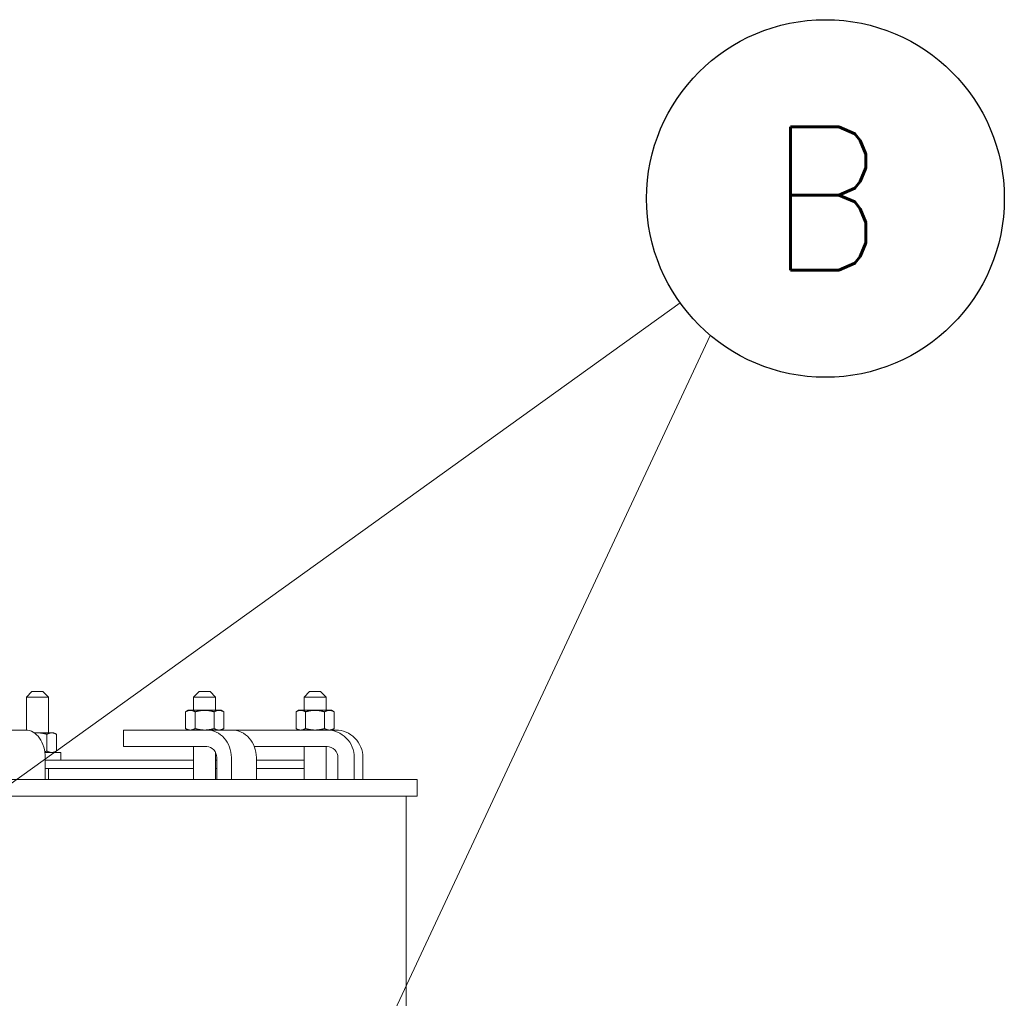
# Model space of a CAD drawing. Header units: inches. Extents: x 1 to 669, y 0 to 417.
# Tile 91 of 256: x 124 to 146, y 260 to 282. Entities that reach past the tile are written whole.
import ezdxf
from ezdxf.enums import TextEntityAlignment as Align

# ---------------------------------------------------------------- set-up
doc = ezdxf.new("R2010")
doc.units = ezdxf.units.IN
doc.header["$LTSCALE"] = 12
doc.header["$MEASUREMENT"] = 0
doc.layers.get('0').update_dxf_attribs({"linetype": 'CONTINUOUS'})
doc.layers.add('D', color=2, linetype='CONTINUOUS')
doc.layers.add('Leader', color=41, linetype='CONTINUOUS', lineweight=13)
doc.styles.get("Standard").update_dxf_attribs({"font": 'SIMPLEX.SHX', "width": 0.875})

msp = doc.modelspace()

# ---------------------------------------------------------------- linework, layer by layer
at = {"lineweight": 0}
for p, q in [((124.01366, 267.15076), (123.88866, 267.02576)), ((124.38866, 267.02576), (123.88866, 267.02576)), ((123.88866, 266.27535), (123.88866, 267.02576)), ((124.01366, 267.15076), (124.26366, 267.15076)), ((124.26366, 267.15076), (124.38866, 267.02576)), ((124.38866, 266.21326), (124.38866, 267.02576)), ((127.81144, 267.15076), (127.68644, 267.02576)), ((128.18644, 267.02576), (127.68644, 267.02576)), ((127.68644, 266.72376), (127.68644, 267.02576)), ((127.81144, 267.15076), (128.06144, 267.15076)), ((128.06144, 267.15076), (128.18644, 267.02576)), ((128.18644, 266.72376), (128.18644, 267.02576)), ((130.31932, 267.15076), (130.19432, 267.02576)), ((130.69432, 267.02576), (130.19432, 267.02576)), ((130.19432, 266.72376), (130.19432, 267.02576)), ((130.31932, 267.15076), (130.56932, 267.15076)), ((130.56932, 267.15076), (130.69432, 267.02576)), ((130.69432, 266.72376), (130.69432, 267.02576)), ((127.56144, 266.72376), (127.50343, 266.69026)), ((127.50343, 266.69026), (127.50343, 266.30925)), ((127.61168, 266.72376), (127.56144, 266.72376)), ((127.93644, 266.72376), (127.61168, 266.72376)), ((127.71993, 266.69026), (127.71993, 266.30925)), ((128.2612, 266.72376), (127.93644, 266.72376)), ((128.15295, 266.69026), (128.15295, 266.30925)), ((128.31144, 266.72376), (128.2612, 266.72376)), ((128.31144, 266.72376), (128.36945, 266.69026)), ((128.36945, 266.69026), (128.36945, 266.30925)), ((130.06932, 266.72376), (130.0113, 266.69026)), ((130.0113, 266.69026), (130.0113, 266.30925)), ((130.11956, 266.72376), (130.06932, 266.72376)), ((130.44432, 266.72376), (130.11956, 266.72376)), ((130.22781, 266.69026), (130.22781, 266.30925)), ((130.76908, 266.72376), (130.44432, 266.72376)), ((130.66082, 266.69026), (130.66082, 266.30925)), ((130.81932, 266.72376), (130.76908, 266.72376)), ((130.81932, 266.72376), (130.87733, 266.69026)), ((130.87733, 266.69026), (130.87733, 266.30925)), ((122.98882, 266.27576), (123.8727, 266.27576)), ((124.13866, 266.21326), (124.06534, 266.21326)), ((124.46342, 266.21326), (124.13866, 266.21326)), ((124.35517, 265.79875), (124.35517, 266.17976)), ((124.51366, 266.21326), (124.46342, 266.21326)), ((124.51366, 266.21326), (124.57167, 266.17976)), ((124.57167, 265.79875), (124.57167, 266.17976)), ((127.98682, 266.27576), (126.09343, 266.27576)), ((126.09343, 266.27576), (126.09343, 265.90076)), ((127.56144, 266.27576), (127.50343, 266.30925)), ((127.98682, 266.27576), (128.55431, 266.27576)), ((128.31144, 266.27576), (128.36945, 266.30925)), ((130.71693, 266.27576), (128.61809, 266.27576)), ((128.61809, 266.27576), (128.61809, 266.27164)), ((130.06932, 266.27576), (130.0113, 266.30925)), ((130.71693, 266.27576), (130.91247, 266.27576)), ((130.81932, 266.27576), (130.87733, 266.30925)), ((126.09343, 265.90076), (127.98682, 265.90076)), ((127.68644, 265.15076), (127.68644, 265.90076)), ((129.0647, 265.90076), (130.71693, 265.90076)), ((130.19432, 265.15076), (130.19432, 265.90076)), ((130.69432, 265.15076), (130.69432, 265.90076)), ((124.67016, 265.76526), (124.30717, 265.76526)), ((124.51366, 265.76526), (124.57167, 265.79875)), ((124.67016, 265.76526), (124.67016, 265.58826)), ((128.18644, 265.15076), (128.18644, 265.7617)), ((124.31464, 265.65076), (124.31464, 265.15076)), ((124.31464, 265.58826), (127.68644, 265.58826)), ((128.18644, 265.58826), (128.20957, 265.58826)), ((128.20957, 265.65076), (128.20957, 265.15076)), ((128.5437, 265.15076), (128.5437, 265.65076)), ((129.11119, 265.65076), (129.11119, 265.15076)), ((129.11119, 265.58826), (130.19432, 265.58826)), ((130.96385, 265.65076), (130.96385, 265.15076)), ((131.33423, 265.15076), (131.33423, 265.65076)), ((131.52978, 265.65076), (131.52978, 265.15076)), ((127.68644, 265.40076), (124.31464, 265.40076)), ((124.38866, 265.15076), (124.38866, 265.40076)), ((128.20957, 265.40076), (128.18644, 265.40076)), ((130.19432, 265.40076), (129.11119, 265.40076)), ((132.76366, 265.15076), (77.36042, 265.15076)), ((132.76366, 264.77576), (132.76366, 265.15076)), ((77.36042, 264.77576), (132.76366, 264.77576)), ((132.51366, 253.21913), (132.51366, 264.77576))]:
    msp.add_line(p, q, dxfattribs=at)
at = {"lineweight": 0, "extrusion": (2.51215e-16, 2.97999e-32, -1)}
msp.add_ellipse((123.8727, 265.65076), major_axis=(0, 0.625), ratio=0.70710678, start_param=0, end_param=1.57079633, dxfattribs=at)
at = {"lineweight": 0}
for centre, ratio in [((127.98682, 265.65076), 0.89100652), ((130.71693, 265.65076), 0.98768834)]:
    msp.add_ellipse(centre, major_axis=(0, 0.625), ratio=ratio, start_param=-1.57079633, end_param=0, dxfattribs=at)
at = {"lineweight": 0, "extrusion": (2.99048e-16, -7.00058e-33, -1)}
msp.add_ellipse((128.55431, 265.65076), major_axis=(0, 0.625), ratio=0.89100652, start_param=0, end_param=1.57079633, dxfattribs=at)
at = {"lineweight": 0, "extrusion": (2.92256e-16, -5.66637e-34, -1)}
msp.add_ellipse((130.91247, 265.65076), major_axis=(0, 0.625), ratio=0.98768834, start_param=0, end_param=1.57079633, dxfattribs=at)
at = {"lineweight": 0, "extrusion": (3.11508e-16, -2.08929e-32, -1)}
msp.add_ellipse((127.98682, 265.65076), major_axis=(0, 0.25), ratio=0.89100652, start_param=0, end_param=1.57079633, dxfattribs=at)
at = {"lineweight": 0, "extrusion": (2.81016e-16, -1.29905e-32, -1)}
msp.add_ellipse((130.71693, 265.65076), major_axis=(0, 0.25), ratio=0.98768834, start_param=0, end_param=1.57079633, dxfattribs=at)
at = {"lineweight": 0}
for points, weights in [([(127.61168, 266.72376), (127.56144, 266.72376), (127.50343, 266.69026)], [1, 1.0379548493, 1]), ([(127.71993, 266.69026), (127.66192, 266.72376), (127.61168, 266.72376)], [1, 1.0379548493, 1]), ([(127.93644, 266.72376), (127.83596, 266.72376), (127.71993, 266.69026)], [1, 1.0379548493, 1]), ([(128.15295, 266.69026), (128.03692, 266.72376), (127.93644, 266.72376)], [1, 1.0379548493, 1]), ([(128.2612, 266.72376), (128.21096, 266.72376), (128.15295, 266.69026)], [1, 1.0379548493, 1]), ([(128.36945, 266.69026), (128.31144, 266.72376), (128.2612, 266.72376)], [1, 1.0379548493, 1]), ([(130.11956, 266.72376), (130.06932, 266.72376), (130.0113, 266.69026)], [1, 1.0379548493, 1]), ([(130.22781, 266.69026), (130.1698, 266.72376), (130.11956, 266.72376)], [1, 1.0379548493, 1]), ([(130.44432, 266.72376), (130.34383, 266.72376), (130.22781, 266.69026)], [1, 1.0379548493, 1]), ([(130.66082, 266.69026), (130.5448, 266.72376), (130.44432, 266.72376)], [1, 1.0379548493, 1]), ([(130.76908, 266.72376), (130.71883, 266.72376), (130.66082, 266.69026)], [1, 1.0379548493, 1]), ([(130.87733, 266.69026), (130.81932, 266.72376), (130.76908, 266.72376)], [1, 1.0379548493, 1]), ([(124.13866, 266.21326), (124.10483, 266.21326), (124.07044, 266.2097)], [1, 1.01246495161, 1.01674254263]), ([(124.35517, 266.17976), (124.23914, 266.21326), (124.13866, 266.21326)], [1, 1.0379548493, 1]), ([(124.46342, 266.21326), (124.41318, 266.21326), (124.35517, 266.17976)], [1, 1.0379548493, 1]), ([(124.57167, 266.17976), (124.51366, 266.21326), (124.46342, 266.21326)], [1, 1.0379548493, 1]), ([(127.50343, 266.30925), (127.56144, 266.27576), (127.61168, 266.27576)], [1, 1.0379548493, 1]), ([(127.61168, 266.27576), (127.66192, 266.27576), (127.71993, 266.30925)], [1, 1.0379548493, 1]), ([(127.71993, 266.30925), (127.83596, 266.27576), (127.93644, 266.27576)], [1, 1.0379548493, 1]), ([(127.93644, 266.27576), (128.03692, 266.27576), (128.15295, 266.30925)], [1, 1.0379548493, 1]), ([(128.15295, 266.30925), (128.21096, 266.27576), (128.2612, 266.27576)], [1, 1.0379548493, 1]), ([(128.2612, 266.27576), (128.31144, 266.27576), (128.36945, 266.30925)], [1, 1.0379548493, 1]), ([(130.0113, 266.30925), (130.06932, 266.27576), (130.11956, 266.27576)], [1, 1.0379548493, 1]), ([(130.11956, 266.27576), (130.1698, 266.27576), (130.22781, 266.30925)], [1, 1.0379548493, 1]), ([(130.22781, 266.30925), (130.34383, 266.27576), (130.44432, 266.27576)], [1, 1.0379548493, 1]), ([(130.44432, 266.27576), (130.5448, 266.27576), (130.66082, 266.30925)], [1, 1.0379548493, 1]), ([(130.66082, 266.30925), (130.71883, 266.27576), (130.76908, 266.27576)], [1, 1.0379548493, 1]), ([(130.76908, 266.27576), (130.81932, 266.27576), (130.87733, 266.30925)], [1, 1.0379548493, 1]), ([(124.30426, 265.78543), (124.32902, 265.7912), (124.35517, 265.79875)], [1.01298053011, 1.00830945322, 1]), ([(124.35517, 265.79875), (124.41318, 265.76526), (124.46342, 265.76526)], [1, 1.0379548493, 1]), ([(124.46342, 265.76526), (124.51366, 265.76526), (124.57167, 265.79875)], [1, 1.0379548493, 1])]:
    msp.add_rational_spline(points, weights, degree=2, dxfattribs=at)
at = {"layer": 'D'}
msp.add_circle((142.03587, 278.35214), 4.0625, dxfattribs=at)
at = {"layer": 'Leader'}
for p, q in [((105.63882, 252.20555), (138.73599, 275.98261)), ((128.85832, 252.65076), (139.42083, 275.2432))]:
    msp.add_line(p, q, dxfattribs=at)

# ---------------------------------------------------------------- texts
at = {"layer": 'D', "width": 0.875}
msp.add_text('B', height=3.25, dxfattribs=at).set_placement((142.03587, 278.35214), align=Align.MIDDLE)

doc.saveas('drawing.dxf')
